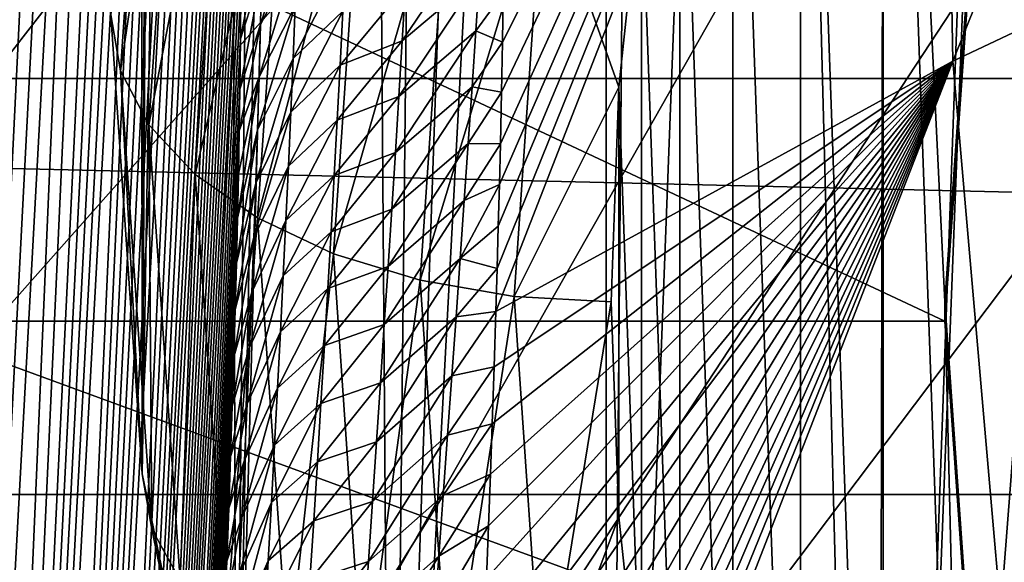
# Model space of a CAD drawing. Header units: metres. Extents: x -109 to 109, y -315 to 32.
# Tile 75 of 256: x -91.77 to -88.82, y -18.56 to -16.94. Entities that reach past the tile are written whole.
import ezdxf

# ---------------------------------------------------------------- set-up
doc = ezdxf.new("R2010")
doc.units = ezdxf.units.M
doc.layers.add('solid_K244242000C74_AAA', color=7, linetype='CONTINUOUS')

msp = doc.modelspace()

# ---------------------------------------------------------------- linework, layer by layer
at = {"layer": 'solid_K244242000C74_AAA'}
for points in [[(-91.405685, -18.296244, 23.201683), (-91.5, -16.920506, 24.164986), (-91.416313, -2.157398, 0.322471)], [(-91.405685, -18.296244, 23.201683), (-91.416313, -2.157398, 0.322471), (-91.343063, -2.949898, 0.439818)], [(-91.405685, -18.296244, 23.201683), (-91.343063, -2.949898, 0.439818), (-91.312523, -3.22234, 0.480253)], [(-91.405685, -18.296244, 23.201683), (-91.312523, -3.22234, 0.480253), (-91.168518, -4.27393, 0.636306)], [(-91.123917, -19.654682, 22.250494), (-91.405685, -18.296244, 23.201683), (-91.168518, -4.27393, 0.636306)], [(-91.123917, -19.654682, 22.250494), (-91.168518, -4.27393, 0.636306), (-90.985733, -5.306848, 0.789926)], [(-91.123917, -19.654682, 22.250494), (-90.985733, -5.306848, 0.789926), (-90.858398, -5.915247, 0.881139)], [(-91.123917, -19.654682, 22.250494), (-90.858398, -5.915247, 0.881139), (-90.765503, -6.319207, 0.941583)], [(-90.658249, -20.978737, 21.323381), (-91.123917, -19.654682, 22.250494), (-90.765503, -6.319207, 0.941583)], [(-90.658249, -20.978737, 21.323381), (-90.765503, -6.319207, 0.941583), (-90.509773, -7.304878, 1.088105)], [(-90.658249, -20.978737, 21.323381), (-90.509773, -7.304878, 1.088105), (-90.22023, -8.262896, 1.230789)], [(-90.658249, -20.978737, 21.323381), (-90.22023, -8.262896, 1.230789), (-90.015274, -8.867943, 1.320608)], [(-90.014534, -22.251757, 20.432003), (-90.658249, -20.978737, 21.323381), (-90.015274, -8.867943, 1.320608)], [(-90.014534, -22.251757, 20.432003), (-90.015274, -8.867943, 1.320608), (-89.899704, -9.187857, 1.368157)], [(-90.014534, -22.251757, 20.432003), (-89.899704, -9.187857, 1.368157), (-89.550194, -10.079181, 1.501019)], [(-102.193695, -16.512268, -78.325066), (-100.507759, -18.879845, -78.325066), (-90.326736, -9.37479, -73.288864)], [(-100.507759, -18.879845, -78.325066), (-89.79892, -10.109604, -73.288864), (-90.326736, -9.37479, -73.288864)], [(-89.200867, -23.457733, 19.58757), (-90.014534, -22.251757, 20.432003), (-89.550194, -10.079181, 1.501019)], [(-89.200867, -23.457733, 19.58757), (-89.550194, -10.079181, 1.501019), (-89.174408, -10.933633, 1.628169)], [(-100.507759, -18.879845, -78.325066), (-89.232094, -10.814764, -73.288864), (-89.79892, -10.109604, -73.288864)], [(-100.507759, -18.879845, -78.325066), (-98.604401, -21.076445, -78.325066), (-89.232094, -10.814764, -73.288864)], [(-98.604401, -21.076445, -78.325066), (-88.627922, -11.488202, -73.288864), (-89.232094, -10.814764, -73.288864)], [(-89.200867, -23.457733, 19.58757), (-89.174408, -10.933633, 1.628169), (-88.774536, -11.750694, 1.750049)], [(-98.604401, -21.076445, -78.325066), (-87.988182, -12.127944, -73.288864), (-88.627922, -11.488202, -73.288864)], [(-89.200867, -23.457733, 19.58757), (-88.774536, -11.750694, 1.750049), (-88.748955, -11.800182, 1.757434)], [(-89.200867, -23.457733, 19.58757), (-88.748955, -11.800182, 1.757434), (-88.353203, -12.528461, 1.865899)], [(-98.604401, -21.076445, -78.325066), (-96.500862, -23.082167, -78.325066), (-87.988182, -12.127944, -73.288864)], [(-96.500862, -23.082167, -78.325066), (-87.314743, -12.732114, -73.288864), (-87.988182, -12.127944, -73.288864)], [(-88.22747, -24.581499, 18.800699), (-89.200867, -23.457733, 19.58757), (-88.353203, -12.528461, 1.865899)], [(-96.500862, -23.082167, -78.325066), (-94.216202, -24.878853, -78.325066), (-87.314743, -12.732114, -73.288864)], [(-94.216202, -24.878853, -78.325066), (-86.609581, -13.298938, -73.288864), (-87.314743, -12.732114, -73.288864)], [(-94.216202, -24.878853, -78.325066), (-85.874763, -13.826756, -73.288864), (-86.609581, -13.298938, -73.288864)], [(-94.283287, -17.489307, 34.080978), (-91.721329, -13.655468, 28.787912), (-91.996025, -14.361449, 28.293579)], [(-94.283287, -17.489307, 34.080978), (-93.706413, -16.123974, 35.036995), (-91.721329, -13.655468, 28.787912)], [(-88.975906, -17.05945, 59.146393), (-87.621567, -13.692873, 53.139709), (-89.022499, -14.413617, 52.63504)], [(-88.975906, -17.05945, 59.146393), (-87.539841, -16.380281, 59.621952), (-87.621567, -13.692873, 53.139709)], [(-94.216202, -24.878853, -78.325066), (-91.771088, -26.450235, -78.325066), (-85.874763, -13.826756, -73.288864)], [(-91.771088, -26.450235, -78.325066), (-85.11245, -14.314016, -73.288864), (-85.874763, -13.826756, -73.288864)], [(-92.734749, -31.987024, 68.056053), (-91.724617, -13.929534, 41.470112), (-91.775185, -13.923113, 41.181446)], [(-92.734749, -31.987024, 68.056053), (-92.481003, -31.324652, 68.355843), (-91.724617, -13.929534, 41.470112)], [(-92.481003, -31.324652, 68.355843), (-91.675644, -13.94329, 41.772221), (-91.724617, -13.929534, 41.470112)], [(-92.481003, -31.324652, 68.355843), (-91.628342, -13.96501, 42.088528), (-91.675644, -13.94329, 41.772221)], [(-92.481003, -31.324652, 68.355843), (-91.582748, -13.994642, 42.418934), (-91.628342, -13.96501, 42.088528)], [(-92.481003, -31.324652, 68.355843), (-91.53891, -14.032505, 42.763851), (-91.582748, -13.994642, 42.418934)], [(-89.184319, -13.995253, 28.044432), (-89.431801, -14.606357, 27.616531), (-89.184326, -21.566479, 22.743002)], [(-89.184319, -13.995253, 28.044432), (-89.184326, -21.566479, 22.743002), (-88.893982, -22.164593, 22.324198)], [(-89, -17.78087, 25.393713), (-89.184319, -13.995253, 28.044432), (-88.893982, -22.164593, 22.324198)], [(-89, -17.78087, 25.393713), (-88.915497, -16.592375, 26.225906), (-89.184319, -13.995253, 28.044432)], [(-92.481003, -31.324652, 68.355843), (-92.255585, -30.633236, 68.637871), (-91.53891, -14.032505, 42.763851)], [(-92.255585, -30.633236, 68.637871), (-91.496902, -14.079169, 43.123989), (-91.53891, -14.032505, 42.763851)], [(-92.255585, -30.633236, 68.637871), (-91.456734, -14.134421, 43.499065), (-91.496902, -14.079169, 43.123989)], [(-92.255585, -30.633236, 68.637871), (-91.431023, -14.176423, 43.757919), (-91.456734, -14.134421, 43.499065)], [(-92.255585, -30.633236, 68.637871), (-91.406189, -14.222763, 44.024078), (-91.431023, -14.176423, 43.757919)], [(-92.255585, -30.633236, 68.637871), (-91.382217, -14.273176, 44.297199), (-91.406189, -14.222763, 44.024078)], [(-92.255585, -30.633236, 68.637871), (-91.359131, -14.327918, 44.577595), (-91.382217, -14.273176, 44.297199)], [(-91.771088, -26.450235, -78.325066), (-84.324875, -14.759292, -73.288864), (-85.11245, -14.314016, -73.288864)], [(-92.255585, -30.633236, 68.637871), (-92.059273, -29.912788, 68.90123), (-91.359131, -14.327918, 44.577595)], [(-92.059273, -29.912788, 68.90123), (-91.336975, -14.38732, 44.865688), (-91.359131, -14.327918, 44.577595)], [(-92.059273, -29.912788, 68.90123), (-91.31575, -14.45146, 45.161579), (-91.336975, -14.38732, 44.865688)], [(-90.345627, -17.809568, 58.598663), (-88.975906, -17.05945, 59.146393), (-89.022499, -14.413617, 52.63504)], [(-90.34182, -17.680265, 58.311707), (-90.345627, -17.809568, 58.598663), (-89.022499, -14.413617, 52.63504)], [(-90.338272, -17.553469, 58.027489), (-90.34182, -17.680265, 58.311707), (-89.022499, -14.413617, 52.63504)], [(-90.334976, -17.429073, 57.745884), (-90.338272, -17.553469, 58.027489), (-89.022499, -14.413617, 52.63504)], [(-90.331978, -17.307182, 57.467094), (-90.334976, -17.429073, 57.745884), (-89.022499, -14.413617, 52.63504)], [(-90.328674, -17.152462, 57.108723), (-90.331978, -17.307182, 57.467094), (-89.022499, -14.413617, 52.63504)], [(-90.326027, -17.002121, 56.755493), (-90.328674, -17.152462, 57.108723), (-89.022499, -14.413617, 52.63504)], [(-90.32399, -16.855963, 56.407192), (-90.326027, -17.002121, 56.755493), (-89.022499, -14.413617, 52.63504)], [(-92.059273, -29.912788, 68.90123), (-91.295448, -14.520084, 45.464935), (-91.31575, -14.45146, 45.161579)], [(-92.059273, -29.912788, 68.90123), (-91.2761, -14.593557, 45.776207), (-91.295448, -14.520084, 45.464935)], [(-92.059273, -29.912788, 68.90123), (-91.257744, -14.672276, 46.095867), (-91.2761, -14.593557, 45.776207)], [(-89.431801, -14.606357, 27.616531), (-89.635445, -15.228396, 27.180975), (-89.431808, -20.955374, 23.1709)], [(-89.431801, -14.606357, 27.616531), (-89.431808, -20.955374, 23.1709), (-89.184326, -21.566479, 22.743002)], [(-92.059273, -29.912788, 68.90123), (-91.240379, -14.756166, 46.423832), (-91.257744, -14.672276, 46.095867)], [(-92.059273, -29.912788, 68.90123), (-91.224007, -14.845071, 46.759903), (-91.240379, -14.756166, 46.423832)], [(-91.771088, -26.450235, -78.325066), (-89.187675, -27.782076, -78.325066), (-84.324875, -14.759292, -73.288864)], [(-89.187675, -27.782076, -78.325066), (-83.514343, -15.161276, -73.288864), (-84.324875, -14.759292, -73.288864)], [(-92.059273, -29.912788, 68.90123), (-91.892899, -29.163418, 69.145096), (-91.224007, -14.845071, 46.759903)], [(-91.892899, -29.163418, 69.145096), (-91.208656, -14.939462, 47.104622), (-91.224007, -14.845071, 46.759903)], [(-91.892899, -29.163418, 69.145096), (-91.194374, -15.039802, 47.458508), (-91.208656, -14.939462, 47.104622)], [(-91.892899, -29.163418, 69.145096), (-91.181137, -15.145789, 47.821236), (-91.194374, -15.039802, 47.458508)], [(-91.892899, -29.163418, 69.145096), (-91.168953, -15.257475, 48.192837), (-91.181137, -15.145789, 47.821236)], [(-89.187675, -27.782076, -78.325066), (-82.683243, -15.518789, -73.288864), (-83.514343, -15.161276, -73.288864)], [(-89.635445, -15.228396, 27.180975), (-89.794479, -15.858656, 26.739662), (-89.635445, -20.333334, 23.606459)], [(-89.635445, -15.228396, 27.180975), (-89.635445, -20.333334, 23.606459), (-89.431808, -20.955374, 23.1709)], [(-91.892899, -29.163418, 69.145096), (-91.160538, -15.345319, 48.477726), (-91.168953, -15.257475, 48.192837)], [(-91.892899, -29.163418, 69.145096), (-91.152771, -15.436923, 48.7682), (-91.160538, -15.345319, 48.477726)], [(-91.892899, -29.163418, 69.145096), (-91.145638, -15.532283, 49.064262), (-91.152771, -15.436923, 48.7682)], [(-89.187675, -27.782076, -78.325066), (-86.489372, -28.862318, -78.325066), (-82.683243, -15.518789, -73.288864)], [(-91.892899, -29.163418, 69.145096), (-91.757271, -28.384418, 69.368095), (-91.145638, -15.532283, 49.064262)], [(-91.757271, -28.384418, 69.368095), (-91.139114, -15.631063, 49.365555), (-91.145638, -15.532283, 49.064262)], [(-91.757271, -28.384418, 69.368095), (-91.133224, -15.733521, 49.672329), (-91.139114, -15.631063, 49.365555)], [(-91.757271, -28.384418, 69.368095), (-91.127998, -15.83994, 49.984875), (-91.133224, -15.733521, 49.672329)], [(-91.471176, -17.088354, 24.404697), (-91.377045, -15.715259, 25.36615), (-91.5, -16.920506, 24.164986)], [(-91.292107, -15.884652, 25.591385), (-91.377045, -15.715259, 25.36615), (-91.471176, -17.088354, 24.404697)], [(-103.909103, -15.824654, -83.82), (-49.090897, -15.824654, -83.82), (-49.874958, -17.110952, -83.82)], [(-103.909103, -15.824654, -83.82), (-49.874958, -17.110952, -83.82), (-103.125038, -17.110952, -83.82)], [(-91.757271, -28.384418, 69.368095), (-91.123444, -15.950604, 50.303474), (-91.127998, -15.83994, 49.984875)], [(-89.794479, -15.858656, 26.739662), (-89.908562, -16.496035, 26.293364), (-89.794479, -19.703075, 24.047771)], [(-89.794479, -15.858656, 26.739662), (-89.794479, -19.703075, 24.047771), (-89.635445, -20.333334, 23.606459)], [(-91.385704, -17.249908, 24.635422), (-91.292107, -15.884652, 25.591385), (-91.471176, -17.088354, 24.404697)], [(-91.154152, -16.046255, 25.795078), (-91.292107, -15.884652, 25.591385), (-91.385704, -17.249908, 24.635422)], [(-91.757271, -28.384418, 69.368095), (-91.119576, -16.065567, 50.628185), (-91.123444, -15.950604, 50.303474)], [(-91.24688, -17.398779, 24.848032), (-91.154152, -16.046255, 25.795078), (-91.385704, -17.249908, 24.635422)], [(-90.968483, -16.193846, 25.969387), (-91.154152, -16.046255, 25.795078), (-91.24688, -17.398779, 24.848032)], [(-91.757271, -28.384418, 69.368095), (-91.116341, -16.184387, 50.958572), (-91.119576, -16.065567, 50.628185)], [(-91.757271, -28.384418, 69.368095), (-91.113777, -16.307348, 51.294899), (-91.116341, -16.184387, 50.958572)], [(-91.060036, -17.529232, 25.034338), (-90.968483, -16.193846, 25.969387), (-91.24688, -17.398779, 24.848032)], [(-90.742256, -16.321739, 26.107599), (-90.968483, -16.193846, 25.969387), (-91.060036, -17.529232, 25.034338)], [(-91.757271, -28.384418, 69.368095), (-91.1119, -16.43479, 51.637482), (-91.113777, -16.307348, 51.294899)], [(-90.832375, -17.636248, 25.187172), (-90.742256, -16.321739, 26.107599), (-91.060036, -17.529232, 25.034338)], [(-90.484177, -16.425013, 26.204391), (-90.742256, -16.321739, 26.107599), (-90.832375, -17.636248, 25.187172)], [(-88.71682, -20.033556, 65.50248), (-87.539841, -16.380281, 59.621952), (-88.975906, -17.05945, 59.146393)], [(-92.162109, -17.838226, 25.475628), (-92.063522, -16.401075, 26.481934), (-89, -17.838226, 25.475628)], [(-92.063522, -16.401075, 26.481934), (-88.915489, -16.649658, 26.307873), (-89, -17.838226, 25.475628)], [(-91.757271, -28.384418, 69.368095), (-91.110741, -16.567055, 51.986637), (-91.1119, -16.43479, 51.637482)], [(-90.572662, -17.7157, 25.300644), (-90.484177, -16.425013, 26.204391), (-90.832375, -17.636248, 25.187172)], [(-90.204185, -16.499689, 26.256039), (-90.484177, -16.425013, 26.204391), (-90.572662, -17.7157, 25.300644)], [(-90.290901, -17.764536, 25.370386), (-90.204185, -16.499689, 26.256039), (-90.572662, -17.7157, 25.300644)], [(-90.290901, -17.764536, 25.370386), (-89.977081, -17.137199, 25.844416), (-90.204185, -16.499689, 26.256039)], [(-90.204185, -16.499689, 26.256039), (-89.977081, -17.137199, 25.844416), (-89.908562, -16.496035, 26.293364)], [(-89.908562, -16.496035, 26.293364), (-89.977081, -17.137199, 25.844416), (-89.908562, -19.065697, 24.494068)], [(-89.908562, -16.496035, 26.293364), (-89.908562, -19.065697, 24.494068), (-89.794479, -19.703075, 24.047771)], [(-91.757271, -28.384418, 69.368095), (-91.653458, -27.576309, 69.569267), (-91.110741, -16.567055, 51.986637)], [(-91.653458, -27.576309, 69.569267), (-91.110298, -16.704269, 52.342491), (-91.110741, -16.567055, 51.986637)], [(-91.051453, -16.949751, 53.795441), (-90.941681, -16.737747, 54.065029), (-90.936607, -16.583696, 53.68742)], [(-91.047958, -16.795355, 53.415894), (-91.051453, -16.949751, 53.795441), (-90.936607, -16.583696, 53.68742)], [(-88.915489, -16.649658, 26.307873), (-88.915497, -16.592375, 26.225906), (-89, -17.78087, 25.393713)], [(-91.045113, -16.643061, 53.035538), (-91.110527, -16.845873, 52.704533), (-91.111435, -16.992165, 53.073009)], [(-91.045113, -16.643061, 53.035538), (-91.111435, -16.992165, 53.073009), (-91.047958, -16.795355, 53.415894)], [(-90.626366, -16.998747, 56.038704), (-90.39463, -16.802736, 56.135509), (-90.384071, -16.638752, 55.753941)], [(-90.616692, -16.834415, 55.658585), (-90.626366, -16.998747, 56.038704), (-90.384071, -16.638752, 55.753941)], [(-88.915489, -16.649658, 26.307873), (-89, -17.78087, 25.393713), (-89, -17.838226, 25.475628)], [(-91.653458, -27.576309, 69.569267), (-91.110527, -16.845873, 52.704533), (-91.110298, -16.704269, 52.342491)], [(-91.055573, -17.106205, 54.174191), (-90.947327, -16.893806, 54.441799), (-90.941681, -16.737747, 54.065029)], [(-91.051453, -16.949751, 53.795441), (-91.055573, -17.106205, 54.174191), (-90.941681, -16.737747, 54.065029)], [(-90.796387, -16.748659, 54.814789), (-90.947327, -16.893806, 54.441799), (-90.953499, -17.051836, 54.817741)], [(-90.796387, -16.748659, 54.814789), (-90.953499, -17.051836, 54.817741), (-90.804153, -16.909193, 55.194523)], [(-91.047958, -16.795355, 53.415894), (-91.111435, -16.992165, 53.073009), (-91.113068, -17.143559, 53.448288)], [(-91.047958, -16.795355, 53.415894), (-91.113068, -17.143559, 53.448288), (-91.051453, -16.949751, 53.795441)], [(-90.636421, -17.164963, 56.417923), (-90.405563, -16.968622, 56.51614), (-90.39463, -16.802736, 56.135509)], [(-90.626366, -16.998747, 56.038704), (-90.636421, -17.164963, 56.417923), (-90.39463, -16.802736, 56.135509)], [(-90.39463, -16.802736, 56.135509), (-90.405563, -16.968622, 56.51614), (-90.32399, -16.855963, 56.407192)], [(-91.653458, -27.576309, 69.569267), (-91.111435, -16.992165, 53.073009), (-91.110527, -16.845873, 52.704533)], [(-90.812386, -17.071663, 55.573383), (-90.626366, -16.998747, 56.038704), (-90.616692, -16.834415, 55.658585)], [(-90.804153, -16.909193, 55.194523), (-90.812386, -17.071663, 55.573383), (-90.616692, -16.834415, 55.658585)], [(-90.405563, -16.968622, 56.51614), (-90.326027, -17.002121, 56.755493), (-90.32399, -16.855963, 56.407192)], [(-91.06028, -17.264669, 54.552139), (-90.953499, -17.051836, 54.817741), (-90.947327, -16.893806, 54.441799)], [(-91.055573, -17.106205, 54.174191), (-91.06028, -17.264669, 54.552139), (-90.947327, -16.893806, 54.441799)], [(-90.804153, -16.909193, 55.194523), (-90.953499, -17.051836, 54.817741), (-90.960182, -17.21179, 55.19286)], [(-90.804153, -16.909193, 55.194523), (-90.960182, -17.21179, 55.19286), (-90.812386, -17.071663, 55.573383)], [(-91.471176, -17.088354, 24.404697), (-91.5, -16.920506, 24.164986), (-91.405685, -18.296244, 23.201683)], [(-91.051453, -16.949751, 53.795441), (-91.113068, -17.143559, 53.448288), (-91.114906, -17.268625, 53.753639)], [(-91.051453, -16.949751, 53.795441), (-91.114906, -17.268625, 53.753639), (-91.055573, -17.106205, 54.174191)], [(-90.646843, -17.333029, 56.796257), (-90.416832, -17.136377, 56.895844), (-90.405563, -16.968622, 56.51614)], [(-90.636421, -17.164963, 56.417923), (-90.646843, -17.333029, 56.796257), (-90.405563, -16.968622, 56.51614)], [(-90.405563, -16.968622, 56.51614), (-90.416832, -17.136377, 56.895844), (-90.326027, -17.002121, 56.755493)], [(-91.653458, -27.576309, 69.569267), (-91.113068, -17.143559, 53.448288), (-91.111435, -16.992165, 53.073009)], [(-90.821045, -17.236025, 55.951382), (-90.636421, -17.164963, 56.417923), (-90.626366, -16.998747, 56.038704)], [(-90.812386, -17.071663, 55.573383), (-90.821045, -17.236025, 55.951382), (-90.626366, -16.998747, 56.038704)], [(-90.416832, -17.136377, 56.895844), (-90.328674, -17.152462, 57.108723), (-90.326027, -17.002121, 56.755493)], [(-91.065544, -17.425104, 54.929298), (-90.960182, -17.21179, 55.19286), (-90.953499, -17.051836, 54.817741)], [(-91.06028, -17.264669, 54.552139), (-91.065544, -17.425104, 54.929298), (-90.953499, -17.051836, 54.817741)], [(-90.485489, -20.943489, 64.835327), (-88.71682, -20.033556, 65.50248), (-88.975906, -17.05945, 59.146393)], [(-90.475624, -20.752598, 64.487274), (-90.485489, -20.943489, 64.835327), (-88.975906, -17.05945, 59.146393)], [(-90.465973, -20.565329, 64.142517), (-90.475624, -20.752598, 64.487274), (-88.975906, -17.05945, 59.146393)], [(-90.456482, -20.381489, 63.800873), (-90.465973, -20.565329, 64.142517), (-88.975906, -17.05945, 59.146393)], [(-90.447144, -20.200985, 63.462292), (-90.456482, -20.381489, 63.800873), (-88.975906, -17.05945, 59.146393)], [(-90.437363, -20.007801, 63.096012), (-90.447144, -20.200985, 63.462292), (-88.975906, -17.05945, 59.146393)], [(-90.428093, -19.819149, 62.734241), (-90.437363, -20.007801, 63.096012), (-88.975906, -17.05945, 59.146393)], [(-90.419281, -19.634838, 62.376808), (-90.428093, -19.819149, 62.734241), (-88.975906, -17.05945, 59.146393)], [(-90.410904, -19.454678, 62.023529), (-90.419281, -19.634838, 62.376808), (-88.975906, -17.05945, 59.146393)], [(-90.402908, -19.278482, 61.674229), (-90.410904, -19.454678, 62.023529), (-88.975906, -17.05945, 59.146393)], [(-90.395271, -19.106066, 61.328716), (-90.402908, -19.278482, 61.674229), (-88.975906, -17.05945, 59.146393)], [(-90.387939, -18.937248, 60.986813), (-90.395271, -19.106066, 61.328716), (-88.975906, -17.05945, 59.146393)], [(-90.380867, -18.771849, 60.648327), (-90.387939, -18.937248, 60.986813), (-88.975906, -17.05945, 59.146393)], [(-90.374077, -18.609846, 60.313293), (-90.380867, -18.771849, 60.648327), (-88.975906, -17.05945, 59.146393)], [(-90.367767, -18.451633, 59.982349), (-90.374077, -18.609846, 60.313293), (-88.975906, -17.05945, 59.146393)], [(-90.361931, -18.297119, 59.655422), (-90.367767, -18.451633, 59.982349), (-88.975906, -17.05945, 59.146393)], [(-90.356544, -18.146152, 59.332363), (-90.361931, -18.297119, 59.655422), (-88.975906, -17.05945, 59.146393)], [(-90.35083, -17.975691, 58.963142), (-90.356544, -18.146152, 59.332363), (-88.975906, -17.05945, 59.146393)], [(-90.35083, -17.975691, 58.963142), (-88.975906, -17.05945, 59.146393), (-90.345627, -17.809568, 58.598663)], [(-91.377045, -18.461449, 23.443247), (-91.471176, -17.088354, 24.404697), (-91.405685, -18.296244, 23.201683)], [(-91.385704, -17.249908, 24.635422), (-91.471176, -17.088354, 24.404697), (-91.377045, -18.461449, 23.443247)], [(-90.812386, -17.071663, 55.573383), (-90.960182, -17.21179, 55.19286), (-90.967331, -17.373627, 55.567165)], [(-90.812386, -17.071663, 55.573383), (-90.967331, -17.373627, 55.567165), (-90.821045, -17.236025, 55.951382)], [(-103.125038, -17.110952, -83.82), (-49.874958, -17.110952, -83.82), (-50.71907, -18.358145, -83.82)], [(-103.125038, -17.110952, -83.82), (-50.71907, -18.358145, -83.82), (-102.28093, -18.358145, -83.82)], [(-91.055573, -17.106205, 54.174191), (-91.117233, -17.397423, 54.063744), (-91.12001, -17.529573, 54.378288)], [(-91.055573, -17.106205, 54.174191), (-91.12001, -17.529573, 54.378288), (-91.06028, -17.264669, 54.552139)], [(-91.055573, -17.106205, 54.174191), (-91.114906, -17.268625, 53.753639), (-91.117233, -17.397423, 54.063744)], [(-91.653458, -27.576309, 69.569267), (-91.114906, -17.268625, 53.753639), (-91.113068, -17.143559, 53.448288)], [(-90.6576, -17.502916, 57.173702), (-90.428421, -17.305973, 57.274632), (-90.416832, -17.136377, 56.895844)], [(-90.646843, -17.333029, 56.796257), (-90.6576, -17.502916, 57.173702), (-90.416832, -17.136377, 56.895844)], [(-90.416832, -17.136377, 56.895844), (-90.428421, -17.305973, 57.274632), (-90.328674, -17.152462, 57.108723)], [(-90.290901, -17.764536, 25.370386), (-90, -17.780865, 25.393717), (-89.977081, -17.137199, 25.844416)], [(-89.977081, -17.137199, 25.844416), (-90, -17.780865, 25.393717), (-89.977089, -18.424532, 24.943016)], [(-89.977081, -17.137199, 25.844416), (-89.977089, -18.424532, 24.943016), (-89.908562, -19.065697, 24.494068)], [(-90.830109, -17.402246, 56.328522), (-90.646843, -17.333029, 56.796257), (-90.636421, -17.164963, 56.417923)], [(-90.821045, -17.236025, 55.951382), (-90.830109, -17.402246, 56.328522), (-90.636421, -17.164963, 56.417923)], [(-90.428421, -17.305973, 57.274632), (-90.331978, -17.307182, 57.467094), (-90.328674, -17.152462, 57.108723)], [(-91.071327, -17.587463, 55.305664), (-90.967331, -17.373627, 55.567165), (-90.960182, -17.21179, 55.19286)], [(-91.065544, -17.425104, 54.929298), (-91.071327, -17.587463, 55.305664), (-90.960182, -17.21179, 55.19286)], [(-90.821045, -17.236025, 55.951382), (-90.967331, -17.373627, 55.567165), (-90.974922, -17.537306, 55.940659)], [(-90.821045, -17.236025, 55.951382), (-90.974922, -17.537306, 55.940659), (-90.830109, -17.402246, 56.328522)], [(-91.653458, -27.576309, 69.569267), (-91.117233, -17.397423, 54.063744), (-91.114906, -17.268625, 53.753639)], [(-91.292107, -18.615164, 23.679459), (-91.385704, -17.249908, 24.635422), (-91.377045, -18.461449, 23.443247)], [(-91.24688, -17.398779, 24.848032), (-91.385704, -17.249908, 24.635422), (-91.292107, -18.615164, 23.679459)], [(-91.06028, -17.264669, 54.552139), (-91.12001, -17.529573, 54.378288), (-91.123222, -17.664953, 54.697159)], [(-91.06028, -17.264669, 54.552139), (-91.123222, -17.664953, 54.697159), (-91.065544, -17.425104, 54.929298)], [(-90.668671, -17.674595, 57.550274), (-90.4403, -17.477375, 57.652512), (-90.428421, -17.305973, 57.274632)], [(-90.6576, -17.502916, 57.173702), (-90.668671, -17.674595, 57.550274), (-90.428421, -17.305973, 57.274632)], [(-90.428421, -17.305973, 57.274632), (-90.4403, -17.477375, 57.652512), (-90.331978, -17.307182, 57.467094)], [(-90.4403, -17.477375, 57.652512), (-90.334976, -17.429073, 57.745884), (-90.331978, -17.307182, 57.467094)], [(-90.839546, -17.570299, 56.704811), (-90.6576, -17.502916, 57.173702), (-90.646843, -17.333029, 56.796257)], [(-90.830109, -17.402246, 56.328522), (-90.839546, -17.570299, 56.704811), (-90.646843, -17.333029, 56.796257)], [(-91.077591, -17.751705, 55.681248), (-90.974922, -17.537306, 55.940659), (-90.967331, -17.373627, 55.567165)], [(-91.071327, -17.587463, 55.305664), (-91.077591, -17.751705, 55.681248), (-90.967331, -17.373627, 55.567165)], [(-91.653458, -27.576309, 69.569267), (-91.12001, -17.529573, 54.378288), (-91.117233, -17.397423, 54.063744)], [(-91.154152, -18.751303, 23.900984), (-91.24688, -17.398779, 24.848032), (-91.292107, -18.615164, 23.679459)], [(-91.060036, -17.529232, 25.034338), (-91.24688, -17.398779, 24.848032), (-91.154152, -18.751303, 23.900984)], [(-90.830109, -17.402246, 56.328522), (-90.974922, -17.537306, 55.940659), (-90.982933, -17.702801, 56.313351)], [(-90.830109, -17.402246, 56.328522), (-90.982933, -17.702801, 56.313351), (-90.839546, -17.570299, 56.704811)], [(-91.065544, -17.425104, 54.929298), (-91.123222, -17.664953, 54.697159), (-91.126892, -17.803816, 55.020565)], [(-91.065544, -17.425104, 54.929298), (-91.126892, -17.803816, 55.020565), (-91.071327, -17.587463, 55.305664)], [(-90.452454, -17.650555, 58.029491), (-90.338272, -17.553469, 58.027489), (-90.334976, -17.429073, 57.745884)], [(-90.4403, -17.477375, 57.652512), (-90.452454, -17.650555, 58.029491), (-90.334976, -17.429073, 57.745884)], [(-90.84935, -17.74015, 57.080257), (-90.668671, -17.674595, 57.550274), (-90.6576, -17.502916, 57.173702)], [(-90.839546, -17.570299, 56.704811), (-90.84935, -17.74015, 57.080257), (-90.6576, -17.502916, 57.173702)], [(-90.680023, -17.848032, 57.92598), (-90.452454, -17.650555, 58.029491), (-90.4403, -17.477375, 57.652512)], [(-90.668671, -17.674595, 57.550274), (-90.680023, -17.848032, 57.92598), (-90.4403, -17.477375, 57.652512)], [(-91.653458, -27.576309, 69.569267), (-91.123222, -17.664953, 54.697159), (-91.12001, -17.529573, 54.378288)], [(-90.968483, -18.86462, 24.099291), (-91.060036, -17.529232, 25.034338), (-91.154152, -18.751303, 23.900984)], [(-90.832375, -17.636248, 25.187172), (-91.060036, -17.529232, 25.034338), (-90.968483, -18.86462, 24.099291)], [(-91.084328, -17.917795, 56.056046), (-90.982933, -17.702801, 56.313351), (-90.974922, -17.537306, 55.940659)], [(-91.077591, -17.751705, 55.681248), (-91.084328, -17.917795, 56.056046), (-90.974922, -17.537306, 55.940659)], [(-90.452454, -17.650555, 58.029491), (-90.34182, -17.680265, 58.311707), (-90.338272, -17.553469, 58.027489)], [(-91.071327, -17.587463, 55.305664), (-91.126892, -17.803816, 55.020565), (-91.131035, -17.946421, 55.348701)], [(-91.071327, -17.587463, 55.305664), (-91.131035, -17.946421, 55.348701), (-91.077591, -17.751705, 55.681248)], [(-90.839546, -17.570299, 56.704811), (-90.982933, -17.702801, 56.313351), (-90.991333, -17.870077, 56.685238)], [(-90.839546, -17.570299, 56.704811), (-90.991333, -17.870077, 56.685238), (-90.84935, -17.74015, 57.080257)], [(-90.742256, -18.950754, 24.266743), (-90.832375, -17.636248, 25.187172), (-90.968483, -18.86462, 24.099291)], [(-90.572662, -17.7157, 25.300644), (-90.832375, -17.636248, 25.187172), (-90.742256, -18.950754, 24.266743)], [(-90.691643, -18.023197, 58.300827), (-90.464844, -17.82548, 58.405582), (-90.452454, -17.650555, 58.029491)], [(-90.680023, -17.848032, 57.92598), (-90.691643, -18.023197, 58.300827), (-90.452454, -17.650555, 58.029491)], [(-90.452454, -17.650555, 58.029491), (-90.464844, -17.82548, 58.405582), (-90.34182, -17.680265, 58.311707)], [(-91.653458, -27.576309, 69.569267), (-91.126892, -17.803816, 55.020565), (-91.123222, -17.664953, 54.697159)], [(-90.859482, -17.91177, 57.454865), (-90.680023, -17.848032, 57.92598), (-90.668671, -17.674595, 57.550274)], [(-90.84935, -17.74015, 57.080257), (-90.859482, -17.91177, 57.454865), (-90.668671, -17.674595, 57.550274)], [(-90.464844, -17.82548, 58.405582), (-90.345627, -17.809568, 58.598663), (-90.34182, -17.680265, 58.311707)], [(-91.091492, -18.085705, 56.430065), (-90.991333, -17.870077, 56.685238), (-90.982933, -17.702801, 56.313351)], [(-91.084328, -17.917795, 56.056046), (-91.091492, -18.085705, 56.430065), (-90.982933, -17.702801, 56.313351)], [(-90.84935, -17.74015, 57.080257), (-90.991333, -17.870077, 56.685238), (-91.000107, -18.03911, 57.056332)], [(-90.84935, -17.74015, 57.080257), (-91.000107, -18.03911, 57.056332), (-90.859482, -17.91177, 57.454865)], [(-90.484177, -19.006388, 24.396894), (-90.572662, -17.7157, 25.300644), (-90.742256, -18.950754, 24.266743)], [(-90.290901, -17.764536, 25.370386), (-90.572662, -17.7157, 25.300644), (-90.484177, -19.006388, 24.396894)], [(-91.077591, -17.751705, 55.681248), (-91.131035, -17.946421, 55.348701), (-91.135658, -18.093023, 55.681778)], [(-91.077591, -17.751705, 55.681248), (-91.135658, -18.093023, 55.681778), (-91.084328, -17.917795, 56.056046)], [(-90.204185, -19.029381, 24.484732), (-90.290901, -17.764536, 25.370386), (-90.484177, -19.006388, 24.396894)], [(-90.204185, -19.029381, 24.484732), (-90, -17.780865, 25.393717), (-90.290901, -17.764536, 25.370386)], [(-90.204185, -19.029381, 24.484732), (-89.977089, -18.424532, 24.943016), (-90, -17.780865, 25.393717)], [(-88.915497, -18.969364, 24.56152), (-89, -17.78087, 25.393713), (-88.893982, -22.164593, 22.324198)], [(-89, -17.838226, 25.475628), (-89, -17.78087, 25.393713), (-88.915497, -18.969364, 24.56152)], [(-91.653458, -27.576309, 69.569267), (-91.131035, -17.946421, 55.348701), (-91.126892, -17.803816, 55.020565)], [(-90.703506, -18.200068, 58.67482), (-90.477463, -18.002125, 58.780788), (-90.464844, -17.82548, 58.405582)], [(-90.691643, -18.023197, 58.300827), (-90.703506, -18.200068, 58.67482), (-90.464844, -17.82548, 58.405582)], [(-90.477463, -18.002125, 58.780788), (-90.35083, -17.975691, 58.963142), (-90.345627, -17.809568, 58.598663)], [(-90.464844, -17.82548, 58.405582), (-90.477463, -18.002125, 58.780788), (-90.345627, -17.809568, 58.598663)], [(-92.162109, -17.838226, 25.475628), (-89, -17.838226, 25.475628), (-88.915489, -19.026796, 24.643383)], [(-92.063522, -19.275385, 24.46932), (-92.162109, -17.838226, 25.475628), (-88.915489, -19.026796, 24.643383)], [(-90.869919, -18.085127, 57.82864), (-90.691643, -18.023197, 58.300827), (-90.680023, -17.848032, 57.92598)], [(-90.859482, -17.91177, 57.454865), (-90.869919, -18.085127, 57.82864), (-90.680023, -17.848032, 57.92598)], [(-88.915489, -19.026796, 24.643383), (-89, -17.838226, 25.475628), (-88.915497, -18.969364, 24.56152)], [(-91.099075, -18.255404, 56.803303), (-91.000107, -18.03911, 57.056332), (-90.991333, -17.870077, 56.685238)], [(-91.091492, -18.085705, 56.430065), (-91.099075, -18.255404, 56.803303), (-90.991333, -17.870077, 56.685238)], [(-91.084328, -17.917795, 56.056046), (-91.135658, -18.093023, 55.681778), (-91.140778, -18.243883, 56.019997)], [(-91.084328, -17.917795, 56.056046), (-91.140778, -18.243883, 56.019997), (-91.091492, -18.085705, 56.430065)], [(-90.859482, -17.91177, 57.454865), (-91.000107, -18.03911, 57.056332), (-91.009224, -18.209866, 57.426632)], [(-90.859482, -17.91177, 57.454865), (-91.009224, -18.209866, 57.426632), (-90.869919, -18.085127, 57.82864)], [(-91.653458, -27.576309, 69.569267), (-91.582436, -26.737772, 69.746635), (-91.131035, -17.946421, 55.348701)], [(-91.582436, -26.737772, 69.746635), (-91.135658, -18.093023, 55.681778), (-91.131035, -17.946421, 55.348701)], [(-90.490295, -18.18047, 59.155117), (-90.356544, -18.146152, 59.332363), (-90.35083, -17.975691, 58.963142)], [(-90.477463, -18.002125, 58.780788), (-90.490295, -18.18047, 59.155117), (-90.35083, -17.975691, 58.963142)], [(-90.715591, -18.378618, 59.047962), (-90.490295, -18.18047, 59.155117), (-90.477463, -18.002125, 58.780788)], [(-90.703506, -18.200068, 58.67482), (-90.715591, -18.378618, 59.047962), (-90.477463, -18.002125, 58.780788)], [(-90.880646, -18.260193, 58.201588), (-90.703506, -18.200068, 58.67482), (-90.691643, -18.023197, 58.300827)], [(-90.869919, -18.085127, 57.82864), (-90.880646, -18.260193, 58.201588), (-90.691643, -18.023197, 58.300827)], [(-91.107048, -18.426859, 57.17577), (-91.009224, -18.209866, 57.426632), (-91.000107, -18.03911, 57.056332)], [(-91.099075, -18.255404, 56.803303), (-91.107048, -18.426859, 57.17577), (-91.000107, -18.03911, 57.056332)], [(-91.582436, -26.737772, 69.746635), (-91.140778, -18.243883, 56.019997), (-91.135658, -18.093023, 55.681778)], [(-91.091492, -18.085705, 56.430065), (-91.140778, -18.243883, 56.019997), (-91.146378, -18.398901, 56.363289)], [(-91.091492, -18.085705, 56.430065), (-91.146378, -18.398901, 56.363289), (-91.099075, -18.255404, 56.803303)], [(-90.869919, -18.085127, 57.82864), (-91.009224, -18.209866, 57.426632), (-91.018661, -18.382315, 57.796143)], [(-90.869919, -18.085127, 57.82864), (-91.018661, -18.382315, 57.796143), (-90.880646, -18.260193, 58.201588)], [(-90.503311, -18.360491, 59.528576), (-90.361931, -18.297119, 59.655422), (-90.356544, -18.146152, 59.332363)], [(-90.490295, -18.18047, 59.155117), (-90.503311, -18.360491, 59.528576), (-90.356544, -18.146152, 59.332363)], [(-90.72789, -18.558828, 59.420261), (-90.503311, -18.360491, 59.528576), (-90.490295, -18.18047, 59.155117)], [(-90.715591, -18.378618, 59.047962), (-90.72789, -18.558828, 59.420261), (-90.490295, -18.18047, 59.155117)], [(-91.115379, -18.60004, 57.547462), (-91.018661, -18.382315, 57.796143), (-91.009224, -18.209866, 57.426632)], [(-91.107048, -18.426859, 57.17577), (-91.115379, -18.60004, 57.547462), (-91.009224, -18.209866, 57.426632)], [(-90.891632, -18.436943, 58.573715), (-90.715591, -18.378618, 59.047962), (-90.703506, -18.200068, 58.67482)], [(-90.880646, -18.260193, 58.201588), (-90.891632, -18.436943, 58.573715), (-90.703506, -18.200068, 58.67482)], [(-91.582436, -26.737772, 69.746635), (-91.146378, -18.398901, 56.363289), (-91.140778, -18.243883, 56.019997)], [(-91.099075, -18.255404, 56.803303), (-91.146378, -18.398901, 56.363289), (-91.15242, -18.557556, 56.711258)], [(-91.099075, -18.255404, 56.803303), (-91.15242, -18.557556, 56.711258), (-91.107048, -18.426859, 57.17577)], [(-90.880646, -18.260193, 58.201588), (-91.018661, -18.382315, 57.796143), (-91.028404, -18.556431, 58.164871)], [(-90.880646, -18.260193, 58.201588), (-91.028404, -18.556431, 58.164871), (-90.891632, -18.436943, 58.573715)], [(-91.377045, -18.461449, 23.443247), (-91.405685, -18.296244, 23.201683), (-91.123917, -19.654682, 22.250494)], [(-90.516495, -18.542168, 59.901169), (-90.367767, -18.451633, 59.982349), (-90.361931, -18.297119, 59.655422)], [(-90.503311, -18.360491, 59.528576), (-90.516495, -18.542168, 59.901169), (-90.361931, -18.297119, 59.655422)], [(-102.28093, -18.358145, -83.82), (-50.71907, -18.358145, -83.82), (-51.622013, -19.564362, -83.82)], [(-102.28093, -18.358145, -83.82), (-51.622013, -19.564362, -83.82), (-101.377991, -19.564362, -83.82)], [(-90.740379, -18.740679, 59.791718), (-90.516495, -18.542168, 59.901169), (-90.503311, -18.360491, 59.528576)], [(-90.72789, -18.558828, 59.420261), (-90.740379, -18.740679, 59.791718), (-90.503311, -18.360491, 59.528576)], [(-91.124062, -18.77492, 57.918381), (-91.028404, -18.556431, 58.164871), (-91.018661, -18.382315, 57.796143)], [(-91.115379, -18.60004, 57.547462), (-91.124062, -18.77492, 57.918381), (-91.018661, -18.382315, 57.796143)], [(-90.90287, -18.615353, 58.945023), (-90.72789, -18.558828, 59.420261), (-90.715591, -18.378618, 59.047962)], [(-90.891632, -18.436943, 58.573715), (-90.90287, -18.615353, 58.945023), (-90.715591, -18.378618, 59.047962)], [(-91.582436, -26.737772, 69.746635), (-91.15242, -18.557556, 56.711258), (-91.146378, -18.398901, 56.363289)], [(-91.107048, -18.426859, 57.17577), (-91.15242, -18.557556, 56.711258), (-91.158913, -18.720135, 57.064106)], [(-91.107048, -18.426859, 57.17577), (-91.158913, -18.720135, 57.064106), (-91.115379, -18.60004, 57.547462)], [(-90.891632, -18.436943, 58.573715), (-91.028404, -18.556431, 58.164871), (-91.038429, -18.732189, 58.532814)], [(-90.891632, -18.436943, 58.573715), (-91.038429, -18.732189, 58.532814), (-90.90287, -18.615353, 58.945023)], [(-90.204185, -19.029381, 24.484732), (-89.908562, -19.065697, 24.494068), (-89.977089, -18.424532, 24.943016)], [(-91.095818, -19.817278, 22.493885), (-91.377045, -18.461449, 23.443247), (-91.123917, -19.654682, 22.250494)], [(-91.292107, -18.615164, 23.679459), (-91.377045, -18.461449, 23.443247), (-91.095818, -19.817278, 22.493885)], [(-90.529839, -18.725479, 60.2729), (-90.374077, -18.609846, 60.313293), (-90.367767, -18.451633, 59.982349)], [(-90.516495, -18.542168, 59.901169), (-90.529839, -18.725479, 60.2729), (-90.367767, -18.451633, 59.982349)], [(-91.582436, -26.737772, 69.746635), (-91.158913, -18.720135, 57.064106), (-91.15242, -18.557556, 56.711258)], [(-91.133057, -18.951471, 58.288536), (-91.038429, -18.732189, 58.532814), (-91.028404, -18.556431, 58.164871)], [(-91.124062, -18.77492, 57.918381), (-91.133057, -18.951471, 58.288536), (-91.028404, -18.556431, 58.164871)], [(-90.91433, -18.795404, 59.315514), (-90.740379, -18.740679, 59.791718), (-90.72789, -18.558828, 59.420261)], [(-90.90287, -18.615353, 58.945023), (-90.91433, -18.795404, 59.315514), (-90.72789, -18.558828, 59.420261)], [(-90.753036, -18.924147, 60.162338), (-90.529839, -18.725479, 60.2729), (-90.516495, -18.542168, 59.901169)], [(-90.740379, -18.740679, 59.791718), (-90.753036, -18.924147, 60.162338), (-90.516495, -18.542168, 59.901169)]]:
    msp.add_3dface(points, dxfattribs=at)

doc.saveas('drawing.dxf')
